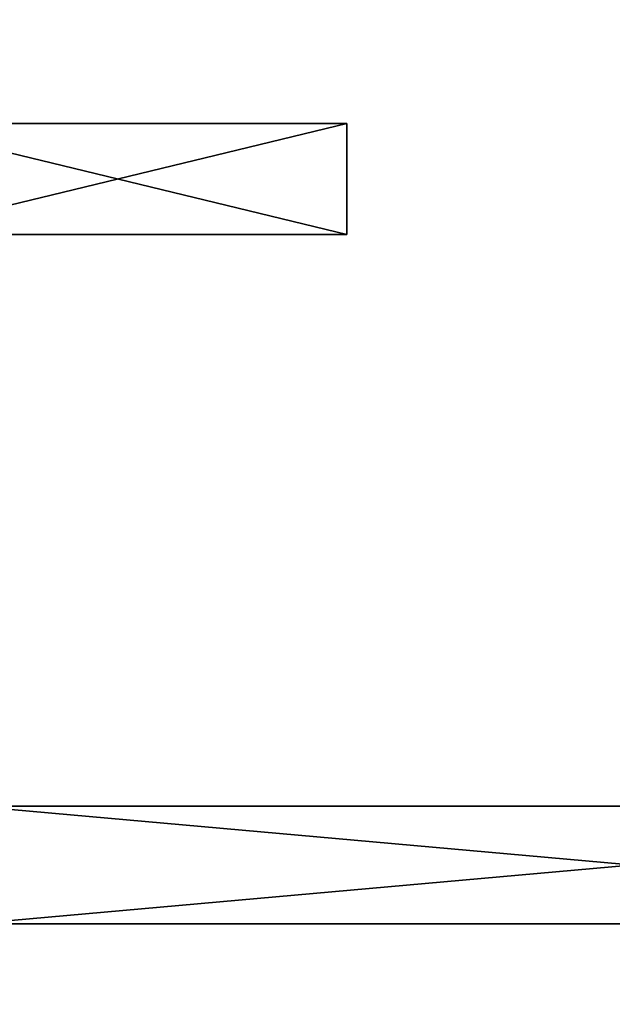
# Model space of a CAD drawing. Extents: x 0 to 35.8, y 0 to 27.5.
# Tile 128 of 256: x 2 to 4.1, y 13.4 to 16.8. Entities that reach past the tile are written whole.
import ezdxf

# ---------------------------------------------------------------- set-up
doc = ezdxf.new("R2010")
doc.units = 0
doc.header["$MEASUREMENT"] = 0
doc.layers.get('0').update_dxf_attribs({"color": 13, "linetype": 'CONTINUOUS'})
doc.layers.add('GRATE_-_1', color=250, linetype='CONTINUOUS')
doc.layers.add('RGM8058UC_-_BODY', color=252, linetype='CONTINUOUS')

# ---------------------------------------------------------------- blocks, each defined once
blk = doc.blocks.new('RGM8658UC_TRADECAD_V06_DXF')
at = {"layer": 'GRATE_-_1', "color": 0}
for p, q in [((3.1645, 16.4493, 7.972), (1.5877, 16.4493, 7.8865)), ((1.5877, 16.4493, 8.2709), (3.1645, 16.4493, 8.2709)), ((3.1645, 16.4493, 7.972), (1.5877, 16.4493, 7.8865)), ((1.5877, 16.4493, 8.2709), (3.1645, 16.4493, 8.2709)), ((3.1645, 16.4493, 7.972), (3.1645, 16.0683, 7.972)), ((3.1645, 16.0683, 8.2709), (3.1645, 16.4493, 8.2709)), ((3.1645, 16.4493, 8.2709), (3.1645, 16.4493, 7.972)), ((3.1645, 16.4493, 7.972), (3.1645, 16.0683, 7.972)), ((3.1645, 16.0683, 8.2709), (3.1645, 16.4493, 8.2709)), ((3.1645, 16.4493, 8.2709), (3.1645, 16.4493, 7.972)), ((1.5877, 16.0683, 7.8865), (3.1645, 16.0683, 7.972)), ((3.1645, 16.0683, 8.2709), (1.5877, 16.0683, 8.2709)), ((1.5877, 16.0683, 7.8865), (3.1645, 16.0683, 7.972)), ((3.1645, 16.0683, 8.2709), (1.5877, 16.0683, 8.2709)), ((3.1645, 16.0683, 7.972), (3.1645, 16.0683, 8.2709)), ((3.1645, 16.0683, 7.972), (3.1645, 16.0683, 8.2709)), ((1.8782, 14.101, 7.8865), (6.4124, 14.101, 7.8865)), ((1.8782, 14.101, 7.8865), (6.4124, 14.101, 7.8865)), ((6.4128, 14.101, 8.2709), (1.8784, 14.101, 8.2709)), ((6.4128, 14.101, 8.2709), (1.8784, 14.101, 8.2709)), ((1.8782, 13.6955, 7.8865), (6.4124, 13.6955, 7.8865)), ((1.8782, 13.6955, 7.8865), (6.4124, 13.6955, 7.8865)), ((6.4128, 13.6955, 8.2709), (1.8784, 13.6955, 8.2709)), ((6.4128, 13.6955, 8.2709), (1.8784, 13.6955, 8.2709))]:
    blk.add_line(p, q, dxfattribs=at)
at = {"layer": 'GRATE_-_1', "color": 250}
mesh = blk.add_polyface(dxfattribs=at)
corners = [(3.1645, 16.0683, 7.972), (1.5877, 16.4493, 7.8865), (1.5877, 16.0683, 7.8865), (3.1645, 16.4493, 7.972)]
mesh.append_faces([[corners[k] for k in face] for face in [(0, 1, 2), (1, 0, 3)]], dxfattribs={"vtx0": -1, "color": 250})
mesh = blk.add_polyface(dxfattribs=at)
corners = [(3.1645, 16.4493, 8.2709), (1.5877, 16.0683, 8.2709), (1.5877, 16.4493, 8.2709), (3.1645, 16.0683, 8.2709)]
mesh.append_faces([[corners[k] for k in face] for face in [(0, 1, 2), (1, 0, 3)]], dxfattribs={"vtx0": -1, "color": 250})
mesh = blk.add_polyface(dxfattribs=at)
corners = [(3.1645, 16.4493, 7.972), (1.5877, 16.4493, 8.2709), (1.5877, 16.4493, 7.8865), (3.1645, 16.4493, 8.2709)]
mesh.append_faces([[corners[k] for k in face] for face in [(0, 1, 2), (1, 0, 3)]], dxfattribs={"vtx0": -1, "color": 250})
mesh = blk.add_polyface(dxfattribs=at)
corners = [(3.1645, 16.4493, 8.2709), (3.1645, 16.0683, 7.972), (3.1645, 16.0683, 8.2709), (3.1645, 16.4493, 7.972)]
mesh.append_faces([[corners[k] for k in face] for face in [(0, 1, 2), (1, 0, 3)]], dxfattribs={"vtx0": -1, "color": 250})
mesh = blk.add_polyface(dxfattribs=at)
corners = [(1.5877, 16.0683, 8.2709), (3.1645, 16.0683, 7.972), (1.5877, 16.0683, 7.8865), (3.1645, 16.0683, 8.2709)]
mesh.append_faces([[corners[k] for k in face] for face in [(0, 1, 2), (1, 0, 3)]], dxfattribs={"vtx0": -1, "color": 250})
mesh = blk.add_polyface(dxfattribs=at)
corners = [(6.4128, 14.101, 8.2709), (1.8782, 14.101, 7.8865), (6.4124, 14.101, 7.8865), (1.8784, 14.101, 8.2709)]
mesh.append_faces([[corners[k] for k in face] for face in [(0, 1, 2), (1, 0, 3)]], dxfattribs={"vtx0": -1, "color": 250})
mesh = blk.add_polyface(dxfattribs=at)
corners = [(6.4124, 13.6955, 7.8865), (1.8782, 14.101, 7.8865), (1.8782, 13.6955, 7.8865), (6.4124, 14.101, 7.8865)]
mesh.append_faces([[corners[k] for k in face] for face in [(0, 1, 2), (1, 0, 3)]], dxfattribs={"vtx0": -1, "color": 250})
mesh = blk.add_polyface(dxfattribs=at)
corners = [(6.4128, 14.101, 8.2709), (1.8784, 13.6955, 8.2709), (1.8784, 14.101, 8.2709), (6.4128, 13.6955, 8.2709)]
mesh.append_faces([[corners[k] for k in face] for face in [(0, 1, 2), (1, 0, 3)]], dxfattribs={"vtx0": -1, "color": 250})
mesh = blk.add_polyface(dxfattribs=at)
corners = [(1.8784, 13.6955, 8.2709), (6.4124, 13.6955, 7.8865), (1.8782, 13.6955, 7.8865), (6.4128, 13.6955, 8.2709)]
mesh.append_faces([[corners[k] for k in face] for face in [(0, 1, 2), (1, 0, 3)]], dxfattribs={"vtx0": -1, "color": 250})
at = {"layer": 'RGM8058UC_-_BODY', "color": 252}
mesh = blk.add_polyface(dxfattribs=at)
corners = [(12.2007, 3.6756), (0.8357, 24.0972), (0.8357, 3.6756), (12.2007, 24.0972)]
mesh.append_faces([[corners[k] for k in face] for face in [(0, 1, 2), (1, 0, 3)]], dxfattribs={"vtx0": -1, "color": 252})
mesh = blk.add_polyface(dxfattribs=at)
corners = [(11.9257, 23.0972, 6.032), (1.8357, 4.6756, 6.032), (1.8357, 23.0972, 6.032), (11.9257, 4.6756, 6.032)]
mesh.append_faces([[corners[k] for k in face] for face in [(0, 1, 2), (1, 0, 3)]], dxfattribs={"vtx0": -1, "color": 252})

msp = doc.modelspace()

# ---------------------------------------------------------------- block references
at = {"color": 0}
msp.add_blockref('RGM8658UC_TRADECAD_V06_DXF', (0, 0), dxfattribs=at)

doc.saveas('drawing.dxf')
